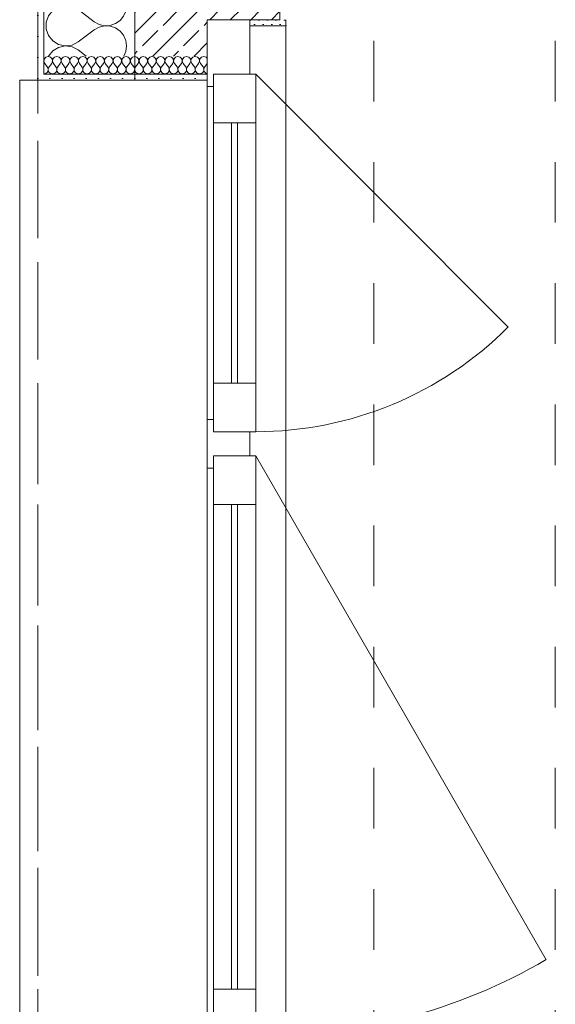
# Model space of a CAD drawing. Header units: metres. Extents: x -3.5 to 65.3, y -10.9 to 16.7.
# Tile 61 of 184: x 43.7 to 44.6, y -2.5 to -0.9. Entities that reach past the tile are written whole.
import ezdxf

# ---------------------------------------------------------------- set-up
doc = ezdxf.new("R2010")
doc.units = ezdxf.units.M
doc.header["$MEASUREMENT"] = 0
for name, pattern in [('Strichlinie doppelt', [0.218722, 0.105833, -0.042333, 0.028222, -0.042333]), ('Strichlinie eng', [0.046, 0.03, -0.016]), ('Untersicht', [0.04, 0.03, -0.01]), ('Wipeout_Contour', [1, 0, -1])]:
    doc.linetypes.add(name, pattern=pattern)
for name, color, linetype in [('301 - Elemente.Linie', 7, 'Continuous'), ('451 - Universal.Achsen Raster', 7, 'Continuous'), ('603 - Struktur.Bodenplatte_ Decke Roh', 7, 'Continuous'), ('604 - Struktur.Wand Aussen', 7, 'Continuous')]:
    doc.layers.add(name, color=color, linetype=linetype)
pattern_1 = [(0, (0, 0), (0, 0.034641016), [0, -0.02]), (0, (0.01, 0.01732), (0, 0.034641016), [0, -0.02])]

# ---------------------------------------------------------------- blocks, each defined once
blk = doc.blocks.new('*X51')
at = {"layer": '604 - Struktur.Wand Aussen', "color": 7, "linetype": 'Continuous', "lineweight": 5}
for p, q in [((43.7519, -0.145), (43.7476, -0.1504)), ((43.8033, -0.145), (43.8233, -0.16)), ((43.8717, -0.1508), (43.8743, -0.145)), ((43.7476, -0.1504), (43.7438, -0.161)), ((43.7438, -0.161), (43.7438, -0.1723)), ((43.8233, -0.16), (43.8314, -0.1644)), ((43.8582, -0.1631), (43.8658, -0.1579)), ((43.8658, -0.1579), (43.8717, -0.1508)), ((43.7438, -0.1723), (43.7476, -0.183)), ((43.7967, -0.1933), (43.8233, -0.1733)), ((43.8314, -0.1689), (43.8233, -0.1733)), ((43.8314, -0.1644), (43.8403, -0.1665)), ((43.8403, -0.1668), (43.8314, -0.1689)), ((43.8403, -0.1665), (43.8495, -0.1661)), ((43.8495, -0.1672), (43.8403, -0.1668)), ((43.8495, -0.1661), (43.8582, -0.1631)), ((43.8582, -0.1702), (43.8495, -0.1672)), ((43.8658, -0.1754), (43.8582, -0.1702)), ((43.8717, -0.1825), (43.8658, -0.1754)), ((43.7476, -0.183), (43.7547, -0.1917)), ((43.7547, -0.1917), (43.7643, -0.1976)), ((43.7866, -0.1985), (43.7967, -0.1933)), ((43.8754, -0.1909), (43.8717, -0.1825)), ((43.8767, -0.2), (43.8754, -0.1909)), ((43.7547, -0.2082), (43.7476, -0.217)), ((43.7643, -0.2024), (43.7547, -0.2082)), ((43.7643, -0.1976), (43.7754, -0.2)), ((43.7754, -0.2), (43.7643, -0.2024)), ((43.7754, -0.2), (43.7866, -0.1985)), ((43.7866, -0.2015), (43.7754, -0.2)), ((43.7967, -0.2067), (43.7866, -0.2015)), ((43.7967, -0.2067), (43.8233, -0.2267)), ((43.8717, -0.2175), (43.8754, -0.2091)), ((43.8754, -0.2091), (43.8767, -0.2)), ((43.7476, -0.217), (43.7438, -0.2277)), ((43.8233, -0.2267), (43.8314, -0.2311)), ((43.8582, -0.2298), (43.8658, -0.2246)), ((43.8658, -0.2246), (43.8717, -0.2175)), ((43.7438, -0.2277), (43.7438, -0.239)), ((43.7438, -0.239), (43.7476, -0.2496)), ((43.7967, -0.26), (43.8233, -0.24)), ((43.8314, -0.2355), (43.8233, -0.24)), ((43.8314, -0.2311), (43.8403, -0.2332)), ((43.8403, -0.2335), (43.8314, -0.2355)), ((43.8403, -0.2332), (43.8495, -0.2327)), ((43.8495, -0.2339), (43.8403, -0.2335)), ((43.8495, -0.2327), (43.8582, -0.2298)), ((43.8582, -0.2368), (43.8495, -0.2339)), ((43.8658, -0.2421), (43.8582, -0.2368)), ((43.8717, -0.2491), (43.8658, -0.2421)), ((43.7476, -0.2496), (43.7547, -0.2584)), ((43.7547, -0.2584), (43.7643, -0.2643)), ((43.7866, -0.2651), (43.7967, -0.26)), ((43.8754, -0.2575), (43.8717, -0.2491)), ((43.8767, -0.2667), (43.8754, -0.2575)), ((43.7547, -0.2749), (43.7476, -0.2837)), ((43.7643, -0.269), (43.7547, -0.2749)), ((43.7643, -0.2643), (43.7754, -0.2666)), ((43.7754, -0.2667), (43.7643, -0.269)), ((43.7754, -0.2666), (43.7866, -0.2651)), ((43.7866, -0.2682), (43.7754, -0.2667)), ((43.7967, -0.2733), (43.7866, -0.2682)), ((43.7967, -0.2733), (43.8233, -0.2933)), ((43.8717, -0.2842), (43.8754, -0.2758)), ((43.8754, -0.2758), (43.8767, -0.2667)), ((43.7476, -0.2837), (43.7438, -0.2943)), ((43.8582, -0.2965), (43.8658, -0.2913)), ((43.8658, -0.2913), (43.8717, -0.2842)), ((43.7438, -0.2943), (43.7438, -0.3056)), ((43.7438, -0.3056), (43.7476, -0.3163)), ((43.7967, -0.3267), (43.8233, -0.3067)), ((43.8233, -0.2933), (43.8314, -0.2978)), ((43.8314, -0.3022), (43.8233, -0.3067)), ((43.8314, -0.2978), (43.8403, -0.2999)), ((43.8403, -0.3001), (43.8314, -0.3022)), ((43.8403, -0.2999), (43.8495, -0.2994)), ((43.8495, -0.3006), (43.8403, -0.3001)), ((43.8495, -0.2994), (43.8582, -0.2965)), ((43.8582, -0.3035), (43.8495, -0.3006)), ((43.8658, -0.3087), (43.8582, -0.3035)), ((43.8717, -0.3158), (43.8658, -0.3087)), ((43.7476, -0.3163), (43.7547, -0.3251)), ((43.8754, -0.3242), (43.8717, -0.3158)), ((43.8767, -0.3333), (43.8754, -0.3242)), ((43.7547, -0.3251), (43.7643, -0.331)), ((43.7643, -0.3357), (43.7547, -0.3416)), ((43.7643, -0.331), (43.7754, -0.3333)), ((43.7754, -0.3333), (43.7643, -0.3357)), ((43.7754, -0.3333), (43.7866, -0.3318)), ((43.7866, -0.3348), (43.7754, -0.3333)), ((43.7866, -0.3318), (43.7967, -0.3267)), ((43.7967, -0.34), (43.7866, -0.3348)), ((43.7967, -0.34), (43.8233, -0.36)), ((43.8754, -0.3424), (43.8767, -0.3333)), ((43.7476, -0.3504), (43.7438, -0.361)), ((43.7547, -0.3416), (43.7476, -0.3504)), ((43.8658, -0.3579), (43.8717, -0.3508)), ((43.8717, -0.3508), (43.8754, -0.3424)), ((43.7438, -0.361), (43.7438, -0.3723)), ((43.7438, -0.3723), (43.7476, -0.383)), ((43.7967, -0.3933), (43.8233, -0.3733)), ((43.8233, -0.36), (43.8314, -0.3644)), ((43.8314, -0.3689), (43.8233, -0.3733)), ((43.8314, -0.3644), (43.8403, -0.3665)), ((43.8403, -0.3668), (43.8314, -0.3689)), ((43.8403, -0.3665), (43.8495, -0.3661)), ((43.8495, -0.3672), (43.8403, -0.3668)), ((43.8495, -0.3661), (43.8582, -0.3631)), ((43.8582, -0.3702), (43.8495, -0.3672)), ((43.8582, -0.3631), (43.8658, -0.3579)), ((43.8658, -0.3754), (43.8582, -0.3702)), ((43.7476, -0.383), (43.7547, -0.3917)), ((43.8717, -0.3825), (43.8658, -0.3754)), ((43.8754, -0.3909), (43.8717, -0.3825)), ((43.7547, -0.3917), (43.7643, -0.3976)), ((43.7643, -0.4024), (43.7547, -0.4082)), ((43.7643, -0.3976), (43.7754, -0.4)), ((43.7754, -0.4), (43.7643, -0.4024)), ((43.7754, -0.4), (43.7866, -0.3985)), ((43.7866, -0.4015), (43.7754, -0.4)), ((43.7866, -0.3985), (43.7967, -0.3933)), ((43.7967, -0.4067), (43.7866, -0.4015)), ((43.8767, -0.4), (43.8754, -0.3909)), ((43.8754, -0.4091), (43.8767, -0.4)), ((43.7476, -0.417), (43.7438, -0.4277)), ((43.7547, -0.4082), (43.7476, -0.417)), ((43.7967, -0.4067), (43.8233, -0.4267)), ((43.8658, -0.4246), (43.8717, -0.4175)), ((43.8717, -0.4175), (43.8754, -0.4091)), ((43.7438, -0.4277), (43.7438, -0.439)), ((43.8233, -0.4267), (43.8314, -0.4311)), ((43.8314, -0.4355), (43.8233, -0.44)), ((43.8314, -0.4311), (43.8403, -0.4332)), ((43.8403, -0.4335), (43.8314, -0.4355)), ((43.8403, -0.4332), (43.8495, -0.4327)), ((43.8495, -0.4339), (43.8403, -0.4335)), ((43.8495, -0.4327), (43.8582, -0.4298)), ((43.8582, -0.4368), (43.8495, -0.4339)), ((43.8582, -0.4298), (43.8658, -0.4246)), ((43.8658, -0.4421), (43.8582, -0.4368)), ((43.7438, -0.439), (43.7476, -0.4496)), ((43.7476, -0.4496), (43.7547, -0.4584)), ((43.7967, -0.46), (43.8233, -0.44)), ((43.8717, -0.4491), (43.8658, -0.4421)), ((43.8754, -0.4575), (43.8717, -0.4491)), ((43.7547, -0.4584), (43.7643, -0.4643)), ((43.7643, -0.469), (43.7547, -0.4749)), ((43.7643, -0.4643), (43.7754, -0.4666)), ((43.7754, -0.4667), (43.7643, -0.469)), ((43.7754, -0.4666), (43.7866, -0.4651)), ((43.7866, -0.4682), (43.7754, -0.4667)), ((43.7866, -0.4651), (43.7967, -0.46)), ((43.7967, -0.4733), (43.7866, -0.4682)), ((43.8767, -0.4667), (43.8754, -0.4575)), ((43.8754, -0.4758), (43.8767, -0.4667)), ((43.7476, -0.4837), (43.7438, -0.4943)), ((43.7547, -0.4749), (43.7476, -0.4837)), ((43.7967, -0.4733), (43.8233, -0.4933)), ((43.8658, -0.4913), (43.8717, -0.4842)), ((43.8717, -0.4842), (43.8754, -0.4758)), ((43.7438, -0.4943), (43.7438, -0.5056)), ((43.8233, -0.4933), (43.8314, -0.4978)), ((43.8314, -0.5022), (43.8233, -0.5067)), ((43.8314, -0.4978), (43.8403, -0.4999)), ((43.8403, -0.5001), (43.8314, -0.5022)), ((43.8403, -0.4999), (43.8495, -0.4994)), ((43.8495, -0.5006), (43.8403, -0.5001)), ((43.8495, -0.4994), (43.8582, -0.4965)), ((43.8582, -0.5035), (43.8495, -0.5006)), ((43.8582, -0.4965), (43.8658, -0.4913)), ((43.8658, -0.5087), (43.8582, -0.5035)), ((43.7438, -0.5056), (43.7476, -0.5163)), ((43.7476, -0.5163), (43.7547, -0.5251)), ((43.7967, -0.5267), (43.8233, -0.5067)), ((43.8717, -0.5158), (43.8658, -0.5087)), ((43.8754, -0.5242), (43.8717, -0.5158)), ((43.7547, -0.5251), (43.7643, -0.531)), ((43.7643, -0.5357), (43.7547, -0.5416)), ((43.7643, -0.531), (43.7754, -0.5333)), ((43.7754, -0.5333), (43.7643, -0.5357)), ((43.7754, -0.5333), (43.7866, -0.5318)), ((43.7866, -0.5348), (43.7754, -0.5333)), ((43.7866, -0.5318), (43.7967, -0.5267)), ((43.7967, -0.54), (43.7866, -0.5348)), ((43.8767, -0.5333), (43.8754, -0.5242)), ((43.8754, -0.5424), (43.8767, -0.5333)), ((43.7476, -0.5504), (43.7438, -0.561)), ((43.7547, -0.5416), (43.7476, -0.5504)), ((43.7967, -0.54), (43.8233, -0.56)), ((43.8658, -0.5579), (43.8717, -0.5508)), ((43.8717, -0.5508), (43.8754, -0.5424)), ((43.7438, -0.561), (43.7438, -0.5723)), ((43.8233, -0.56), (43.8314, -0.5644)), ((43.8314, -0.5644), (43.8403, -0.5665)), ((43.8403, -0.5668), (43.8314, -0.5689)), ((43.8403, -0.5665), (43.8495, -0.5661)), ((43.8495, -0.5672), (43.8403, -0.5668)), ((43.8495, -0.5661), (43.8582, -0.5631)), ((43.8582, -0.5702), (43.8495, -0.5672)), ((43.8582, -0.5631), (43.8658, -0.5579)), ((43.7438, -0.5723), (43.7476, -0.583)), ((43.7476, -0.583), (43.7547, -0.5917)), ((43.7967, -0.5933), (43.8233, -0.5733)), ((43.8314, -0.5689), (43.8233, -0.5733)), ((43.8658, -0.5754), (43.8582, -0.5702)), ((43.8717, -0.5825), (43.8658, -0.5754)), ((43.8754, -0.5909), (43.8717, -0.5825)), ((43.7547, -0.5917), (43.7643, -0.5976)), ((43.7643, -0.5976), (43.7754, -0.6)), ((43.7754, -0.6), (43.7643, -0.6024)), ((43.7754, -0.6), (43.7866, -0.5985)), ((43.7866, -0.6015), (43.7754, -0.6)), ((43.7866, -0.5985), (43.7967, -0.5933)), ((43.8767, -0.6), (43.8754, -0.5909)), ((43.8754, -0.6091), (43.8767, -0.6)), ((43.7476, -0.617), (43.7438, -0.6277)), ((43.7547, -0.6082), (43.7476, -0.617)), ((43.7643, -0.6024), (43.7547, -0.6082)), ((43.7967, -0.6067), (43.7866, -0.6015)), ((43.7967, -0.6067), (43.8233, -0.6267)), ((43.8658, -0.6246), (43.8717, -0.6175)), ((43.8717, -0.6175), (43.8754, -0.6091)), ((43.7438, -0.6277), (43.7438, -0.639)), ((43.8233, -0.6267), (43.8314, -0.6311)), ((43.8314, -0.6311), (43.8403, -0.6332)), ((43.8403, -0.6335), (43.8314, -0.6355)), ((43.8403, -0.6332), (43.8495, -0.6327)), ((43.8495, -0.6339), (43.8403, -0.6335)), ((43.8495, -0.6327), (43.8582, -0.6298)), ((43.8582, -0.6298), (43.8658, -0.6246)), ((43.7438, -0.639), (43.7476, -0.6496)), ((43.7476, -0.6496), (43.7547, -0.6584)), ((43.7967, -0.66), (43.8233, -0.64)), ((43.8314, -0.6355), (43.8233, -0.64)), ((43.8582, -0.6368), (43.8495, -0.6339)), ((43.8658, -0.6421), (43.8582, -0.6368)), ((43.8717, -0.6491), (43.8658, -0.6421)), ((43.8754, -0.6575), (43.8717, -0.6491)), ((43.7547, -0.6584), (43.7643, -0.6643)), ((43.7643, -0.6643), (43.7754, -0.6666)), ((43.7754, -0.6666), (43.7866, -0.6651)), ((43.7866, -0.6651), (43.7967, -0.66)), ((43.8767, -0.6667), (43.8754, -0.6575)), ((43.7547, -0.6749), (43.7476, -0.6837)), ((43.7643, -0.669), (43.7547, -0.6749)), ((43.7754, -0.6667), (43.7643, -0.669)), ((43.7866, -0.6682), (43.7754, -0.6667)), ((43.7967, -0.6733), (43.7866, -0.6682)), ((43.7967, -0.6733), (43.8233, -0.6933)), ((43.8717, -0.6842), (43.8754, -0.6758)), ((43.8754, -0.6758), (43.8767, -0.6667)), ((43.7476, -0.6837), (43.7438, -0.6943)), ((43.7438, -0.6943), (43.7438, -0.7056)), ((43.8233, -0.6933), (43.8314, -0.6978)), ((43.8314, -0.6978), (43.8403, -0.6999)), ((43.8495, -0.6994), (43.8582, -0.6965)), ((43.8582, -0.6965), (43.8658, -0.6913)), ((43.8658, -0.6913), (43.8717, -0.6842)), ((43.7438, -0.7056), (43.7476, -0.7163)), ((43.7967, -0.7267), (43.8233, -0.7067)), ((43.8314, -0.7022), (43.8233, -0.7067)), ((43.8403, -0.7001), (43.8314, -0.7022)), ((43.8403, -0.6999), (43.8495, -0.6994)), ((43.8495, -0.7006), (43.8403, -0.7001)), ((43.8582, -0.7035), (43.8495, -0.7006)), ((43.8658, -0.7087), (43.8582, -0.7035)), ((43.8717, -0.7158), (43.8658, -0.7087)), ((43.7476, -0.7163), (43.7547, -0.7251)), ((43.7547, -0.7251), (43.7643, -0.731)), ((43.7643, -0.731), (43.7754, -0.7333)), ((43.7866, -0.7318), (43.7967, -0.7267)), ((43.8754, -0.7242), (43.8717, -0.7158)), ((43.8767, -0.7333), (43.8754, -0.7242)), ((43.7547, -0.7416), (43.7476, -0.7504)), ((43.7643, -0.7357), (43.7547, -0.7416)), ((43.7754, -0.7333), (43.7643, -0.7357)), ((43.7754, -0.7333), (43.7866, -0.7318)), ((43.7866, -0.7348), (43.7754, -0.7333)), ((43.7967, -0.74), (43.7866, -0.7348)), ((43.7967, -0.74), (43.8233, -0.76)), ((43.8717, -0.7508), (43.8754, -0.7424)), ((43.8754, -0.7424), (43.8767, -0.7333)), ((43.7476, -0.7504), (43.7438, -0.761)), ((43.7438, -0.761), (43.7438, -0.7723)), ((43.8233, -0.76), (43.8314, -0.7644)), ((43.8495, -0.7661), (43.8582, -0.7631)), ((43.8582, -0.7631), (43.8658, -0.7579)), ((43.8658, -0.7579), (43.8717, -0.7508)), ((43.7438, -0.7723), (43.7476, -0.783)), ((43.7967, -0.7933), (43.8233, -0.7733)), ((43.8314, -0.7689), (43.8233, -0.7733)), ((43.8314, -0.7644), (43.8403, -0.7665)), ((43.8403, -0.7668), (43.8314, -0.7689)), ((43.8403, -0.7665), (43.8495, -0.7661)), ((43.8495, -0.7672), (43.8403, -0.7668)), ((43.8582, -0.7702), (43.8495, -0.7672)), ((43.8658, -0.7754), (43.8582, -0.7702)), ((43.8717, -0.7825), (43.8658, -0.7754)), ((43.7476, -0.783), (43.7547, -0.7917)), ((43.7547, -0.7917), (43.7643, -0.7976)), ((43.7866, -0.7985), (43.7967, -0.7933)), ((43.8754, -0.7909), (43.8717, -0.7825)), ((43.8767, -0.8), (43.8754, -0.7909)), ((43.7547, -0.8082), (43.7476, -0.817)), ((43.7643, -0.8024), (43.7547, -0.8082)), ((43.7643, -0.7976), (43.7754, -0.8)), ((43.7754, -0.8), (43.7643, -0.8024)), ((43.7754, -0.8), (43.7866, -0.7985)), ((43.7866, -0.8015), (43.7754, -0.8)), ((43.7967, -0.8067), (43.7866, -0.8015)), ((43.7967, -0.8067), (43.8233, -0.8267)), ((43.8717, -0.8175), (43.8754, -0.8091)), ((43.8754, -0.8091), (43.8767, -0.8)), ((43.7476, -0.817), (43.7438, -0.8277)), ((43.7438, -0.8277), (43.7438, -0.839)), ((43.8233, -0.8267), (43.8314, -0.8311)), ((43.8582, -0.8298), (43.8658, -0.8246)), ((43.8658, -0.8246), (43.8717, -0.8175)), ((43.7438, -0.839), (43.7476, -0.8496)), ((43.7967, -0.86), (43.8233, -0.84)), ((43.8314, -0.8355), (43.8233, -0.84)), ((43.8314, -0.8311), (43.8403, -0.8332)), ((43.8403, -0.8335), (43.8314, -0.8355)), ((43.8403, -0.8332), (43.8495, -0.8327)), ((43.8495, -0.8339), (43.8403, -0.8335)), ((43.8495, -0.8327), (43.8582, -0.8298)), ((43.8582, -0.8368), (43.8495, -0.8339)), ((43.8658, -0.8421), (43.8582, -0.8368)), ((43.8717, -0.8491), (43.8658, -0.8421)), ((43.7476, -0.8496), (43.7547, -0.8584)), ((43.7547, -0.8584), (43.7643, -0.8643)), ((43.7866, -0.8651), (43.7967, -0.86)), ((43.8754, -0.8575), (43.8717, -0.8491)), ((43.8767, -0.8667), (43.8754, -0.8575)), ((43.7547, -0.8749), (43.7476, -0.8837)), ((43.7643, -0.869), (43.7547, -0.8749)), ((43.7643, -0.8643), (43.7754, -0.8666)), ((43.7754, -0.8667), (43.7643, -0.869)), ((43.7754, -0.8666), (43.7866, -0.8651)), ((43.7866, -0.8682), (43.7754, -0.8667)), ((43.7967, -0.8733), (43.7866, -0.8682)), ((43.7967, -0.8733), (43.8233, -0.8933)), ((43.8717, -0.8842), (43.8754, -0.8758)), ((43.8754, -0.8758), (43.8767, -0.8667)), ((43.7476, -0.8837), (43.7438, -0.8943)), ((43.8233, -0.8933), (43.8314, -0.8978)), ((43.8582, -0.8965), (43.8658, -0.8913)), ((43.8658, -0.8913), (43.8717, -0.8842)), ((43.7438, -0.8943), (43.7438, -0.9056)), ((43.7438, -0.9056), (43.7476, -0.9163)), ((43.7967, -0.9267), (43.8233, -0.9067)), ((43.8314, -0.9022), (43.8233, -0.9067)), ((43.8314, -0.8978), (43.8403, -0.8999)), ((43.8403, -0.9001), (43.8314, -0.9022)), ((43.8403, -0.8999), (43.8495, -0.8994)), ((43.8495, -0.9006), (43.8403, -0.9001)), ((43.8495, -0.8994), (43.8582, -0.8965)), ((43.8582, -0.9035), (43.8495, -0.9006)), ((43.8658, -0.9087), (43.8582, -0.9035)), ((43.8717, -0.9158), (43.8658, -0.9087)), ((43.7476, -0.9163), (43.7547, -0.9251)), ((43.7547, -0.9251), (43.7643, -0.931)), ((43.8754, -0.9242), (43.8717, -0.9158)), ((43.8767, -0.9333), (43.8754, -0.9242)), ((43.7547, -0.9416), (43.7479, -0.95)), ((43.7643, -0.9357), (43.7547, -0.9416)), ((43.7643, -0.931), (43.7754, -0.9333)), ((43.7754, -0.9333), (43.7643, -0.9357)), ((43.7754, -0.9333), (43.7866, -0.9318)), ((43.7866, -0.9348), (43.7754, -0.9333)), ((43.7866, -0.9318), (43.7967, -0.9267)), ((43.7967, -0.94), (43.7866, -0.9348)), ((43.7967, -0.94), (43.81, -0.95)), ((43.8721, -0.95), (43.8754, -0.9424)), ((43.8754, -0.9424), (43.8767, -0.9333))]:
    blk.add_line(p, q, dxfattribs=at)
blk = doc.blocks.new('*X54')
at = {"layer": '604 - Struktur.Wand Aussen', "color": 7, "linetype": 'Continuous', "lineweight": 5}
for p, q in [((43.7408, -0.9547), (43.74, -0.9585)), ((43.74, -0.9585), (43.7414, -0.9621)), ((43.7434, -0.9518), (43.7408, -0.9547)), ((43.7471, -0.9507), (43.7434, -0.9518)), ((43.7509, -0.9518), (43.7471, -0.9507)), ((43.7535, -0.9547), (43.7509, -0.9518)), ((43.7529, -0.9621), (43.7543, -0.9585)), ((43.7543, -0.9585), (43.7535, -0.9547)), ((43.755, -0.9547), (43.7543, -0.9585)), ((43.7543, -0.9585), (43.7557, -0.9621)), ((43.7577, -0.9518), (43.755, -0.9547)), ((43.7614, -0.9507), (43.7577, -0.9518)), ((43.7652, -0.9518), (43.7614, -0.9507)), ((43.7678, -0.9547), (43.7652, -0.9518)), ((43.7671, -0.9621), (43.7685, -0.9585)), ((43.7685, -0.9585), (43.7678, -0.9547)), ((43.7693, -0.9547), (43.7686, -0.9585)), ((43.7686, -0.9585), (43.77, -0.9621)), ((43.772, -0.9518), (43.7693, -0.9547)), ((43.7757, -0.9507), (43.772, -0.9518)), ((43.7795, -0.9518), (43.7757, -0.9507)), ((43.7821, -0.9547), (43.7795, -0.9518)), ((43.7814, -0.9621), (43.7828, -0.9585)), ((43.7828, -0.9585), (43.7821, -0.9547)), ((43.7836, -0.9547), (43.7829, -0.9585)), ((43.7829, -0.9585), (43.7843, -0.9621)), ((43.7862, -0.9518), (43.7836, -0.9547)), ((43.79, -0.9507), (43.7862, -0.9518)), ((43.7938, -0.9518), (43.79, -0.9507)), ((43.7964, -0.9547), (43.7938, -0.9518)), ((43.7957, -0.9621), (43.7971, -0.9585)), ((43.7971, -0.9585), (43.7964, -0.9547)), ((43.7979, -0.9547), (43.7972, -0.9585)), ((43.7972, -0.9585), (43.7986, -0.9621)), ((43.8005, -0.9518), (43.7979, -0.9547)), ((43.8043, -0.9507), (43.8005, -0.9518)), ((43.808, -0.9518), (43.8043, -0.9507)), ((43.8107, -0.9547), (43.808, -0.9518)), ((43.81, -0.9621), (43.8114, -0.9585)), ((43.8114, -0.9585), (43.8107, -0.9547)), ((43.8122, -0.9547), (43.8115, -0.9585)), ((43.8115, -0.9585), (43.8129, -0.9621)), ((43.8148, -0.9518), (43.8122, -0.9547)), ((43.8186, -0.9507), (43.8148, -0.9518)), ((43.8223, -0.9518), (43.8186, -0.9507)), ((43.825, -0.9547), (43.8223, -0.9518)), ((43.8243, -0.9621), (43.8257, -0.9585)), ((43.8257, -0.9585), (43.825, -0.9547)), ((43.8265, -0.9547), (43.8257, -0.9585)), ((43.8257, -0.9585), (43.8271, -0.9621)), ((43.8291, -0.9518), (43.8265, -0.9547)), ((43.8329, -0.9507), (43.8291, -0.9518)), ((43.8366, -0.9518), (43.8329, -0.9507)), ((43.8392, -0.9547), (43.8366, -0.9518)), ((43.8386, -0.9621), (43.84, -0.9585)), ((43.84, -0.9585), (43.8392, -0.9547)), ((43.8408, -0.9547), (43.84, -0.9585)), ((43.84, -0.9585), (43.8414, -0.9621)), ((43.8434, -0.9518), (43.8408, -0.9547)), ((43.8471, -0.9507), (43.8434, -0.9518)), ((43.8509, -0.9518), (43.8471, -0.9507)), ((43.8535, -0.9547), (43.8509, -0.9518)), ((43.8529, -0.9621), (43.8543, -0.9585)), ((43.8543, -0.9585), (43.8535, -0.9547)), ((43.855, -0.9547), (43.8543, -0.9585)), ((43.8543, -0.9585), (43.8557, -0.9621)), ((43.8577, -0.9518), (43.855, -0.9547)), ((43.8614, -0.9507), (43.8577, -0.9518)), ((43.8652, -0.9518), (43.8614, -0.9507)), ((43.8678, -0.9547), (43.8652, -0.9518)), ((43.8671, -0.9621), (43.8685, -0.9585)), ((43.8685, -0.9585), (43.8678, -0.9547)), ((43.8693, -0.9547), (43.8686, -0.9585)), ((43.8686, -0.9585), (43.87, -0.9621)), ((43.872, -0.9518), (43.8693, -0.9547)), ((43.8757, -0.9507), (43.872, -0.9518)), ((43.8795, -0.9518), (43.8757, -0.9507)), ((43.8821, -0.9547), (43.8795, -0.9518)), ((43.8814, -0.9621), (43.8828, -0.9585)), ((43.8828, -0.9585), (43.8821, -0.9547)), ((43.8836, -0.9547), (43.8829, -0.9585)), ((43.8829, -0.9585), (43.8843, -0.9621)), ((43.8862, -0.9518), (43.8836, -0.9547)), ((43.89, -0.9507), (43.8862, -0.9518)), ((43.8938, -0.9518), (43.89, -0.9507)), ((43.8964, -0.9547), (43.8938, -0.9518)), ((43.8957, -0.9621), (43.8971, -0.9585)), ((43.8971, -0.9585), (43.8964, -0.9547)), ((43.8979, -0.9547), (43.8972, -0.9585)), ((43.8972, -0.9585), (43.8986, -0.9621)), ((43.9005, -0.9518), (43.8979, -0.9547)), ((43.9043, -0.9507), (43.9005, -0.9518)), ((43.908, -0.9518), (43.9043, -0.9507)), ((43.9107, -0.9547), (43.908, -0.9518)), ((43.91, -0.9621), (43.9114, -0.9585)), ((43.9114, -0.9585), (43.9107, -0.9547)), ((43.9122, -0.9547), (43.9115, -0.9585)), ((43.9115, -0.9585), (43.9129, -0.9621)), ((43.9148, -0.9518), (43.9122, -0.9547)), ((43.9186, -0.9507), (43.9148, -0.9518)), ((43.9223, -0.9518), (43.9186, -0.9507)), ((43.925, -0.9547), (43.9223, -0.9518)), ((43.9243, -0.9621), (43.9257, -0.9585)), ((43.9257, -0.9585), (43.925, -0.9547)), ((43.9265, -0.9547), (43.9257, -0.9585)), ((43.9257, -0.9585), (43.9271, -0.9621)), ((43.9291, -0.9518), (43.9265, -0.9547)), ((43.9329, -0.9507), (43.9291, -0.9518)), ((43.9366, -0.9518), (43.9329, -0.9507)), ((43.9392, -0.9547), (43.9366, -0.9518)), ((43.9386, -0.9621), (43.94, -0.9585)), ((43.94, -0.9585), (43.9392, -0.9547)), ((43.9408, -0.9547), (43.94, -0.9585)), ((43.94, -0.9585), (43.9414, -0.9621)), ((43.9434, -0.9518), (43.9408, -0.9547)), ((43.9471, -0.9507), (43.9434, -0.9518)), ((43.9509, -0.9518), (43.9471, -0.9507)), ((43.9535, -0.9547), (43.9509, -0.9518)), ((43.9529, -0.9621), (43.9543, -0.9585)), ((43.9543, -0.9585), (43.9535, -0.9547)), ((43.955, -0.9547), (43.9543, -0.9585)), ((43.9543, -0.9585), (43.9557, -0.9621)), ((43.9577, -0.9518), (43.955, -0.9547)), ((43.9614, -0.9507), (43.9577, -0.9518)), ((43.9652, -0.9518), (43.9614, -0.9507)), ((43.9678, -0.9547), (43.9652, -0.9518)), ((43.9671, -0.9621), (43.9685, -0.9585)), ((43.9685, -0.9585), (43.9678, -0.9547)), ((43.9693, -0.9547), (43.9686, -0.9585)), ((43.9686, -0.9585), (43.97, -0.9621)), ((43.972, -0.9518), (43.9693, -0.9547)), ((43.9757, -0.9507), (43.972, -0.9518)), ((43.9795, -0.9518), (43.9757, -0.9507)), ((43.9821, -0.9547), (43.9795, -0.9518)), ((43.9814, -0.9621), (43.9828, -0.9585)), ((43.9828, -0.9585), (43.9821, -0.9547)), ((43.9836, -0.9547), (43.9829, -0.9585)), ((43.9829, -0.9585), (43.9843, -0.9621)), ((43.9862, -0.9518), (43.9836, -0.9547)), ((43.99, -0.9507), (43.9862, -0.9518)), ((43.9938, -0.9518), (43.99, -0.9507)), ((43.9964, -0.9547), (43.9938, -0.9518)), ((43.9957, -0.9621), (43.9971, -0.9585)), ((43.9971, -0.9585), (43.9964, -0.9547)), ((43.9979, -0.9547), (43.9972, -0.9585)), ((43.9972, -0.9585), (43.9986, -0.9621)), ((44.0005, -0.9518), (43.9979, -0.9547)), ((44.0043, -0.9507), (44.0005, -0.9518)), ((44.008, -0.9518), (44.0043, -0.9507)), ((44.01, -0.9539), (44.008, -0.9518)), ((43.7414, -0.9621), (43.7457, -0.9679)), ((43.7467, -0.9696), (43.7457, -0.9679)), ((43.7464, -0.9753), (43.747, -0.9735)), ((43.7471, -0.9715), (43.7467, -0.9696)), ((43.747, -0.9735), (43.7471, -0.9715)), ((43.7476, -0.9696), (43.7472, -0.9715)), ((43.7472, -0.9715), (43.7473, -0.9735)), ((43.7473, -0.9735), (43.7479, -0.9753)), ((43.7486, -0.9679), (43.7476, -0.9696)), ((43.7529, -0.9621), (43.7486, -0.9679)), ((43.7557, -0.9621), (43.76, -0.9679)), ((43.761, -0.9696), (43.76, -0.9679)), ((43.7607, -0.9753), (43.7613, -0.9735)), ((43.7614, -0.9715), (43.761, -0.9696)), ((43.7613, -0.9735), (43.7614, -0.9715)), ((43.7619, -0.9696), (43.7615, -0.9715)), ((43.7615, -0.9715), (43.7616, -0.9735)), ((43.7616, -0.9735), (43.7622, -0.9753)), ((43.7629, -0.9679), (43.7619, -0.9696)), ((43.7671, -0.9621), (43.7629, -0.9679)), ((43.77, -0.9621), (43.7743, -0.9679)), ((43.7752, -0.9696), (43.7743, -0.9679)), ((43.775, -0.9753), (43.7756, -0.9735)), ((43.7757, -0.9715), (43.7752, -0.9696)), ((43.7756, -0.9735), (43.7757, -0.9715)), ((43.7762, -0.9696), (43.7757, -0.9715)), ((43.7757, -0.9715), (43.7758, -0.9735)), ((43.7758, -0.9735), (43.7765, -0.9753)), ((43.7771, -0.9679), (43.7762, -0.9696)), ((43.7814, -0.9621), (43.7771, -0.9679)), ((43.7843, -0.9621), (43.7886, -0.9679)), ((43.7895, -0.9696), (43.7886, -0.9679)), ((43.7892, -0.9753), (43.7899, -0.9735)), ((43.79, -0.9715), (43.7895, -0.9696)), ((43.7899, -0.9735), (43.79, -0.9715)), ((43.7905, -0.9696), (43.79, -0.9715)), ((43.79, -0.9715), (43.7901, -0.9735)), ((43.7901, -0.9735), (43.7908, -0.9753)), ((43.7914, -0.9679), (43.7905, -0.9696)), ((43.7957, -0.9621), (43.7914, -0.9679)), ((43.7986, -0.9621), (43.8029, -0.9679)), ((43.8038, -0.9696), (43.8029, -0.9679)), ((43.8035, -0.9753), (43.8042, -0.9735)), ((43.8043, -0.9715), (43.8038, -0.9696)), ((43.8042, -0.9735), (43.8043, -0.9715)), ((43.8048, -0.9696), (43.8043, -0.9715)), ((43.8043, -0.9715), (43.8044, -0.9735)), ((43.8044, -0.9735), (43.805, -0.9753)), ((43.8057, -0.9679), (43.8048, -0.9696)), ((43.81, -0.9621), (43.8057, -0.9679)), ((43.8129, -0.9621), (43.8171, -0.9679)), ((43.8181, -0.9696), (43.8171, -0.9679)), ((43.8178, -0.9753), (43.8184, -0.9735)), ((43.8185, -0.9715), (43.8181, -0.9696)), ((43.8184, -0.9735), (43.8185, -0.9715)), ((43.819, -0.9696), (43.8186, -0.9715)), ((43.8186, -0.9715), (43.8187, -0.9735)), ((43.8187, -0.9735), (43.8193, -0.9753)), ((43.82, -0.9679), (43.819, -0.9696)), ((43.8243, -0.9621), (43.82, -0.9679)), ((43.8271, -0.9621), (43.8314, -0.9679)), ((43.8324, -0.9696), (43.8314, -0.9679)), ((43.8321, -0.9753), (43.8327, -0.9735)), ((43.8328, -0.9715), (43.8324, -0.9696)), ((43.8327, -0.9735), (43.8328, -0.9715)), ((43.8333, -0.9696), (43.8329, -0.9715)), ((43.8329, -0.9715), (43.833, -0.9735)), ((43.833, -0.9735), (43.8336, -0.9753)), ((43.8343, -0.9679), (43.8333, -0.9696)), ((43.8386, -0.9621), (43.8343, -0.9679)), ((43.8414, -0.9621), (43.8457, -0.9679)), ((43.8467, -0.9696), (43.8457, -0.9679)), ((43.8464, -0.9753), (43.847, -0.9735)), ((43.8471, -0.9715), (43.8467, -0.9696)), ((43.847, -0.9735), (43.8471, -0.9715)), ((43.8476, -0.9696), (43.8472, -0.9715)), ((43.8472, -0.9715), (43.8473, -0.9735)), ((43.8473, -0.9735), (43.8479, -0.9753)), ((43.8486, -0.9679), (43.8476, -0.9696)), ((43.8529, -0.9621), (43.8486, -0.9679)), ((43.8557, -0.9621), (43.86, -0.9679)), ((43.861, -0.9696), (43.86, -0.9679)), ((43.8607, -0.9753), (43.8613, -0.9735)), ((43.8614, -0.9715), (43.861, -0.9696)), ((43.8613, -0.9735), (43.8614, -0.9715)), ((43.8619, -0.9696), (43.8615, -0.9715)), ((43.8615, -0.9715), (43.8616, -0.9735)), ((43.8616, -0.9735), (43.8622, -0.9753)), ((43.8629, -0.9679), (43.8619, -0.9696)), ((43.8671, -0.9621), (43.8629, -0.9679)), ((43.87, -0.9621), (43.8743, -0.9679)), ((43.8752, -0.9696), (43.8743, -0.9679)), ((43.875, -0.9753), (43.8756, -0.9735)), ((43.8757, -0.9715), (43.8752, -0.9696)), ((43.8756, -0.9735), (43.8757, -0.9715)), ((43.8762, -0.9696), (43.8757, -0.9715)), ((43.8757, -0.9715), (43.8758, -0.9735)), ((43.8758, -0.9735), (43.8765, -0.9753)), ((43.8771, -0.9679), (43.8762, -0.9696)), ((43.8814, -0.9621), (43.8771, -0.9679)), ((43.8843, -0.9621), (43.8886, -0.9679)), ((43.8895, -0.9696), (43.8886, -0.9679)), ((43.8892, -0.9753), (43.8899, -0.9735)), ((43.89, -0.9715), (43.8895, -0.9696)), ((43.8899, -0.9735), (43.89, -0.9715)), ((43.8905, -0.9696), (43.89, -0.9715)), ((43.89, -0.9715), (43.8901, -0.9735)), ((43.8901, -0.9735), (43.8908, -0.9753)), ((43.8914, -0.9679), (43.8905, -0.9696)), ((43.8957, -0.9621), (43.8914, -0.9679)), ((43.8986, -0.9621), (43.9029, -0.9679)), ((43.9038, -0.9696), (43.9029, -0.9679)), ((43.9035, -0.9753), (43.9042, -0.9735)), ((43.9043, -0.9715), (43.9038, -0.9696)), ((43.9042, -0.9735), (43.9043, -0.9715)), ((43.9048, -0.9696), (43.9043, -0.9715)), ((43.9043, -0.9715), (43.9044, -0.9735)), ((43.9044, -0.9735), (43.905, -0.9753)), ((43.9057, -0.9679), (43.9048, -0.9696)), ((43.91, -0.9621), (43.9057, -0.9679)), ((43.9129, -0.9621), (43.9171, -0.9679)), ((43.9181, -0.9696), (43.9171, -0.9679)), ((43.9178, -0.9753), (43.9184, -0.9735)), ((43.9185, -0.9715), (43.9181, -0.9696)), ((43.9184, -0.9735), (43.9185, -0.9715)), ((43.919, -0.9696), (43.9186, -0.9715)), ((43.9186, -0.9715), (43.9187, -0.9735)), ((43.9187, -0.9735), (43.9193, -0.9753)), ((43.92, -0.9679), (43.919, -0.9696)), ((43.9243, -0.9621), (43.92, -0.9679)), ((43.9271, -0.9621), (43.9314, -0.9679)), ((43.9324, -0.9696), (43.9314, -0.9679)), ((43.9321, -0.9753), (43.9327, -0.9735)), ((43.9328, -0.9715), (43.9324, -0.9696)), ((43.9327, -0.9735), (43.9328, -0.9715)), ((43.9333, -0.9696), (43.9329, -0.9715)), ((43.9329, -0.9715), (43.933, -0.9735)), ((43.933, -0.9735), (43.9336, -0.9753)), ((43.9343, -0.9679), (43.9333, -0.9696)), ((43.9386, -0.9621), (43.9343, -0.9679)), ((43.9414, -0.9621), (43.9457, -0.9679)), ((43.9467, -0.9696), (43.9457, -0.9679)), ((43.9464, -0.9753), (43.947, -0.9735)), ((43.9471, -0.9715), (43.9467, -0.9696)), ((43.947, -0.9735), (43.9471, -0.9715)), ((43.9476, -0.9696), (43.9472, -0.9715)), ((43.9472, -0.9715), (43.9473, -0.9735)), ((43.9473, -0.9735), (43.9479, -0.9753)), ((43.9486, -0.9679), (43.9476, -0.9696)), ((43.9529, -0.9621), (43.9486, -0.9679)), ((43.9557, -0.9621), (43.96, -0.9679)), ((43.961, -0.9696), (43.96, -0.9679)), ((43.9607, -0.9753), (43.9613, -0.9735)), ((43.9614, -0.9715), (43.961, -0.9696)), ((43.9613, -0.9735), (43.9614, -0.9715)), ((43.9619, -0.9696), (43.9615, -0.9715)), ((43.9615, -0.9715), (43.9616, -0.9735)), ((43.9616, -0.9735), (43.9622, -0.9753)), ((43.9629, -0.9679), (43.9619, -0.9696)), ((43.9671, -0.9621), (43.9629, -0.9679)), ((43.97, -0.9621), (43.9743, -0.9679)), ((43.9752, -0.9696), (43.9743, -0.9679)), ((43.975, -0.9753), (43.9756, -0.9735)), ((43.9757, -0.9715), (43.9752, -0.9696)), ((43.9756, -0.9735), (43.9757, -0.9715)), ((43.9762, -0.9696), (43.9757, -0.9715)), ((43.9757, -0.9715), (43.9758, -0.9735)), ((43.9758, -0.9735), (43.9765, -0.9753)), ((43.9771, -0.9679), (43.9762, -0.9696)), ((43.9814, -0.9621), (43.9771, -0.9679)), ((43.9843, -0.9621), (43.9886, -0.9679)), ((43.9895, -0.9696), (43.9886, -0.9679)), ((43.9892, -0.9753), (43.9899, -0.9735)), ((43.99, -0.9715), (43.9895, -0.9696)), ((43.9899, -0.9735), (43.99, -0.9715)), ((43.9905, -0.9696), (43.99, -0.9715)), ((43.99, -0.9715), (43.9901, -0.9735)), ((43.9901, -0.9735), (43.9908, -0.9753)), ((43.9914, -0.9679), (43.9905, -0.9696)), ((43.9957, -0.9621), (43.9914, -0.9679)), ((43.9986, -0.9621), (44.0029, -0.9679)), ((44.0038, -0.9696), (44.0029, -0.9679)), ((44.0035, -0.9753), (44.0042, -0.9735)), ((44.0043, -0.9715), (44.0038, -0.9696)), ((44.0042, -0.9735), (44.0043, -0.9715)), ((44.0048, -0.9696), (44.0043, -0.9715)), ((44.0043, -0.9715), (44.0044, -0.9735)), ((44.0044, -0.9735), (44.005, -0.9753)), ((44.0057, -0.9679), (44.0048, -0.9696)), ((44.01, -0.9621), (44.0057, -0.9679)), ((43.74, -0.9793), (43.742, -0.979)), ((43.742, -0.979), (43.7438, -0.9782)), ((43.7438, -0.9782), (43.7453, -0.977)), ((43.7453, -0.977), (43.7464, -0.9753)), ((43.7479, -0.9753), (43.749, -0.977)), ((43.749, -0.977), (43.7505, -0.9782)), ((43.7505, -0.9782), (43.7523, -0.979)), ((43.7523, -0.979), (43.7543, -0.9793)), ((43.7543, -0.9793), (43.7562, -0.979)), ((43.7562, -0.979), (43.758, -0.9782)), ((43.758, -0.9782), (43.7596, -0.977)), ((43.7596, -0.977), (43.7607, -0.9753)), ((43.7622, -0.9753), (43.7633, -0.977)), ((43.7633, -0.977), (43.7648, -0.9782)), ((43.7648, -0.9782), (43.7666, -0.979)), ((43.7666, -0.979), (43.7686, -0.9793)), ((43.7686, -0.9793), (43.7705, -0.979)), ((43.7705, -0.979), (43.7723, -0.9782)), ((43.7723, -0.9782), (43.7738, -0.977)), ((43.7738, -0.977), (43.775, -0.9753)), ((43.7765, -0.9753), (43.7776, -0.977)), ((43.7776, -0.977), (43.7791, -0.9782)), ((43.7791, -0.9782), (43.7809, -0.979)), ((43.7809, -0.979), (43.7829, -0.9793)), ((43.7829, -0.9793), (43.7848, -0.979)), ((43.7848, -0.979), (43.7866, -0.9782)), ((43.7866, -0.9782), (43.7881, -0.977)), ((43.7881, -0.977), (43.7892, -0.9753)), ((43.7908, -0.9753), (43.7919, -0.977)), ((43.7919, -0.977), (43.7934, -0.9782)), ((43.7934, -0.9782), (43.7952, -0.979)), ((43.7952, -0.979), (43.7971, -0.9793)), ((43.7971, -0.9793), (43.7991, -0.979)), ((43.7991, -0.979), (43.8009, -0.9782)), ((43.8009, -0.9782), (43.8024, -0.977)), ((43.8024, -0.977), (43.8035, -0.9753)), ((43.805, -0.9753), (43.8062, -0.977)), ((43.8062, -0.977), (43.8077, -0.9782)), ((43.8077, -0.9782), (43.8095, -0.979)), ((43.8095, -0.979), (43.8114, -0.9793)), ((43.8114, -0.9793), (43.8134, -0.979)), ((43.8134, -0.979), (43.8152, -0.9782)), ((43.8152, -0.9782), (43.8167, -0.977)), ((43.8167, -0.977), (43.8178, -0.9753)), ((43.8193, -0.9753), (43.8204, -0.977)), ((43.8204, -0.977), (43.822, -0.9782)), ((43.822, -0.9782), (43.8238, -0.979)), ((43.8238, -0.979), (43.8257, -0.9793)), ((43.8257, -0.9793), (43.8277, -0.979)), ((43.8277, -0.979), (43.8295, -0.9782)), ((43.8295, -0.9782), (43.831, -0.977)), ((43.831, -0.977), (43.8321, -0.9753)), ((43.8336, -0.9753), (43.8347, -0.977)), ((43.8347, -0.977), (43.8362, -0.9782)), ((43.8362, -0.9782), (43.838, -0.979)), ((43.838, -0.979), (43.84, -0.9793)), ((43.84, -0.9793), (43.842, -0.979)), ((43.842, -0.979), (43.8438, -0.9782)), ((43.8438, -0.9782), (43.8453, -0.977)), ((43.8453, -0.977), (43.8464, -0.9753)), ((43.8479, -0.9753), (43.849, -0.977)), ((43.849, -0.977), (43.8505, -0.9782)), ((43.8505, -0.9782), (43.8523, -0.979)), ((43.8523, -0.979), (43.8543, -0.9793)), ((43.8543, -0.9793), (43.8562, -0.979)), ((43.8562, -0.979), (43.858, -0.9782)), ((43.858, -0.9782), (43.8596, -0.977)), ((43.8596, -0.977), (43.8607, -0.9753)), ((43.8622, -0.9753), (43.8633, -0.977)), ((43.8633, -0.977), (43.8648, -0.9782)), ((43.8648, -0.9782), (43.8666, -0.979)), ((43.8666, -0.979), (43.8686, -0.9793)), ((43.8686, -0.9793), (43.8705, -0.979)), ((43.8705, -0.979), (43.8723, -0.9782)), ((43.8723, -0.9782), (43.8738, -0.977)), ((43.8738, -0.977), (43.875, -0.9753)), ((43.8765, -0.9753), (43.8776, -0.977)), ((43.8776, -0.977), (43.8791, -0.9782)), ((43.8791, -0.9782), (43.8809, -0.979)), ((43.8809, -0.979), (43.8829, -0.9793)), ((43.8829, -0.9793), (43.8848, -0.979)), ((43.8848, -0.979), (43.8866, -0.9782)), ((43.8866, -0.9782), (43.8881, -0.977)), ((43.8881, -0.977), (43.8892, -0.9753)), ((43.8908, -0.9753), (43.8919, -0.977)), ((43.8919, -0.977), (43.8934, -0.9782)), ((43.8934, -0.9782), (43.8952, -0.979)), ((43.8952, -0.979), (43.8971, -0.9793)), ((43.8971, -0.9793), (43.8991, -0.979)), ((43.8991, -0.979), (43.9009, -0.9782)), ((43.9009, -0.9782), (43.9024, -0.977)), ((43.9024, -0.977), (43.9035, -0.9753)), ((43.905, -0.9753), (43.9062, -0.977)), ((43.9062, -0.977), (43.9077, -0.9782)), ((43.9077, -0.9782), (43.9095, -0.979)), ((43.9095, -0.979), (43.9114, -0.9793)), ((43.9114, -0.9793), (43.9134, -0.979)), ((43.9134, -0.979), (43.9152, -0.9782)), ((43.9152, -0.9782), (43.9167, -0.977)), ((43.9167, -0.977), (43.9178, -0.9753)), ((43.9193, -0.9753), (43.9204, -0.977)), ((43.9204, -0.977), (43.922, -0.9782)), ((43.922, -0.9782), (43.9238, -0.979)), ((43.9238, -0.979), (43.9257, -0.9793)), ((43.9257, -0.9793), (43.9277, -0.979)), ((43.9277, -0.979), (43.9295, -0.9782)), ((43.9295, -0.9782), (43.931, -0.977)), ((43.931, -0.977), (43.9321, -0.9753)), ((43.9336, -0.9753), (43.9347, -0.977)), ((43.9347, -0.977), (43.9362, -0.9782)), ((43.9362, -0.9782), (43.938, -0.979)), ((43.938, -0.979), (43.94, -0.9793)), ((43.94, -0.9793), (43.942, -0.979)), ((43.942, -0.979), (43.9438, -0.9782)), ((43.9438, -0.9782), (43.9453, -0.977)), ((43.9453, -0.977), (43.9464, -0.9753)), ((43.9479, -0.9753), (43.949, -0.977)), ((43.949, -0.977), (43.9505, -0.9782)), ((43.9505, -0.9782), (43.9523, -0.979)), ((43.9523, -0.979), (43.9543, -0.9793)), ((43.9543, -0.9793), (43.9562, -0.979)), ((43.9562, -0.979), (43.958, -0.9782)), ((43.958, -0.9782), (43.9596, -0.977)), ((43.9596, -0.977), (43.9607, -0.9753)), ((43.9622, -0.9753), (43.9633, -0.977)), ((43.9633, -0.977), (43.9648, -0.9782)), ((43.9648, -0.9782), (43.9666, -0.979)), ((43.9666, -0.979), (43.9686, -0.9793)), ((43.9686, -0.9793), (43.9705, -0.979)), ((43.9705, -0.979), (43.9723, -0.9782)), ((43.9723, -0.9782), (43.9738, -0.977)), ((43.9738, -0.977), (43.975, -0.9753)), ((43.9765, -0.9753), (43.9776, -0.977)), ((43.9776, -0.977), (43.9791, -0.9782)), ((43.9791, -0.9782), (43.9809, -0.979)), ((43.9809, -0.979), (43.9829, -0.9793)), ((43.9829, -0.9793), (43.9848, -0.979)), ((43.9848, -0.979), (43.9866, -0.9782)), ((43.9866, -0.9782), (43.9881, -0.977)), ((43.9881, -0.977), (43.9892, -0.9753)), ((43.9908, -0.9753), (43.9919, -0.977)), ((43.9919, -0.977), (43.9934, -0.9782)), ((43.9934, -0.9782), (43.9952, -0.979)), ((43.9952, -0.979), (43.9971, -0.9793)), ((43.9971, -0.9793), (43.9991, -0.979)), ((43.9991, -0.979), (44.0009, -0.9782)), ((44.0009, -0.9782), (44.0024, -0.977)), ((44.0024, -0.977), (44.0035, -0.9753)), ((44.005, -0.9753), (44.0062, -0.977)), ((44.0062, -0.977), (44.0077, -0.9782)), ((44.0077, -0.9782), (44.0095, -0.979)), ((44.0095, -0.979), (44.01, -0.9791))]:
    blk.add_line(p, q, dxfattribs=at)

msp = doc.modelspace()

# ---------------------------------------------------------------- hatches: boundary and pattern name
at = {"layer": '604 - Struktur.Wand Aussen', "linetype": 'Continuous', "lineweight": 0, "true_color": 0x000000}
h = msp.add_hatch(dxfattribs=at)
h.set_pattern_fill('Beton__Stahlbeton_0001', color=18, style=0, pattern_type=2)
h.set_pattern_definition([(45, (0, 0), (-0.033941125, 0.033941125), []), (45, (-0.01697, 0.01697), (-0.033941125, 0.033941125), [0.036, -0.012])])
h.paths.add_polyline_path([(44.13, 0.005), (43.89, 0.005), (43.89, -0.95), (44.01, -0.95), (44.01, -0.89), (44.08, -0.89), (44.13, -0.89)])
h = msp.add_hatch(dxfattribs=at)
h.set_pattern_fill('Verputz_0001', color=18, style=0, pattern_type=2)
h.set_pattern_definition(pattern_1)
h.paths.add_polyline_path([(43.73, -0.155), (43.73, -0.98), (43.74, -0.98), (43.74, -0.155)])
h = msp.add_hatch(dxfattribs=at)
h.set_pattern_fill('Gips_0001', color=18, style=0, pattern_type=2)
h.set_pattern_definition([(45, (0, 0), (-0.0070710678, 0.0070710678), [0, -0.01])])
h.paths.add_polyline_path([(44.14, -0.89), (44.08, -0.89), (44.08, -0.9), (44.14, -0.9)])
h = msp.add_hatch(dxfattribs=at)
h.set_pattern_fill('Verputz_0001', color=18, style=0, pattern_type=2)
h.set_pattern_definition(pattern_1)
h.paths.add_polyline_path([(43.73, -0.98), (43.73, -0.99), (44.01, -0.99), (44.01, -0.98)])

# ---------------------------------------------------------------- linework, layer by layer
at = {"layer": '301 - Elemente.Linie', "color": 7, "linetype": 'Untersicht', "lineweight": 13}
for p, q in [((44.285, -0.525), (44.285, -3.31)), ((44.585, -0.525), (44.585, -3.31))]:
    msp.add_line(p, q, dxfattribs=at)
at = {"layer": '603 - Struktur.Bodenplatte_ Decke Roh', "color": 7, "linetype": 'Continuous', "lineweight": 18, "flags": 128}
msp.add_lwpolyline([(43.89, 0.005), (43.89, -3.31)], dxfattribs=at)
at = {"layer": '604 - Struktur.Wand Aussen', "color": 7, "linetype": 'Continuous', "lineweight": 13}
for p, q in [((43.89, -0.005), (43.89, -0.95)), ((44.13, -0.89), (44.13, -0.525)), ((44.01, -0.95), (44.01, -0.89)), ((44.01, -0.89), (44.08, -0.89)), ((44.01, -0.89), (44.08, -0.89)), ((44.01, -0.89), (44.08, -0.89)), ((44.01, -0.95), (44.01, -0.89)), ((44.01, -0.95), (44.01, -0.89)), ((44.13, -0.89), (44.08, -0.89))]:
    msp.add_line(p, q, dxfattribs=at)
at = {"layer": '604 - Struktur.Wand Aussen', "color": 7, "linetype": 'Continuous', "lineweight": 5}
for p, q in [((43.74, -0.155), (43.74, -0.95)), ((44.08, -0.89), (44.08, -0.9)), ((44.08, -0.89), (44.08, -0.9)), ((44.08, -0.89), (44.08, -0.9)), ((44.14, -0.89), (44.14, -0.9)), ((44.08, -0.9), (44.13, -0.9)), ((44.08, -0.9), (44.13, -0.9)), ((44.13, -0.9), (44.14, -0.9)), ((44.13, -0.9), (44.14, -0.9)), ((43.74, -0.95), (43.74, -0.98)), ((44.01, -0.95), (44.01, -0.98)), ((44.01, -0.95), (44.01, -0.98)), ((44.01, -0.95), (44.01, -0.98)), ((43.73, -0.98), (43.73, -0.99)), ((43.73, -0.99), (43.74, -0.99)), ((44.01, -0.98), (43.74, -0.98)), ((43.74, -0.98), (44.01, -0.98)), ((43.74, -0.99), (43.88, -0.99)), ((43.88, -0.99), (43.89, -0.99)), ((43.89, -0.99), (44.01, -0.99)), ((44.01, -0.98), (44.01, -0.99))]:
    msp.add_line(p, q, dxfattribs=at)
at = {"layer": '604 - Struktur.Wand Aussen', "color": 7, "linetype": 'Continuous', "lineweight": 9}
for p, q in [((44.08, -0.98), (44.08, -0.89)), ((44.14, -3.28), (44.14, -0.9)), ((44.02, -1), (44.02, -0.98)), ((44.02, -0.98), (44.08, -0.98)), ((44.09, -0.98), (44.02, -0.98)), ((44.02, -0.98), (44.02, -1.06)), ((44.09, -1.06), (44.09, -0.98)), ((44.09, -0.98), (44.5072, -1.3972)), ((44.02, -1.06), (44.02, -1.49)), ((44.02, -1.06), (44.09, -1.06)), ((44.05, -1.06), (44.05, -1.49)), ((44.06, -1.49), (44.06, -1.06)), ((44.09, -1.49), (44.09, -1.06)), ((44.09, -1.49), (44.02, -1.49)), ((44.02, -1.49), (44.02, -1.57)), ((44.09, -1.57), (44.09, -1.49)), ((44.02, -1.57), (44.02, -1.55)), ((44.08, -1.57), (44.02, -1.57)), ((44.02, -1.57), (44.09, -1.57)), ((44.08, -1.59), (44.08, -1.57)), ((44.08, -1.61), (44.08, -1.59)), ((44.02, -1.63), (44.02, -1.61)), ((44.02, -1.61), (44.08, -1.61)), ((44.09, -1.61), (44.02, -1.61)), ((44.02, -1.61), (44.02, -1.69)), ((44.09, -1.69), (44.09, -1.61)), ((44.09, -1.61), (44.57, -2.4414)), ((44.02, -1.69), (44.02, -2.49)), ((44.02, -1.69), (44.09, -1.69)), ((44.05, -1.69), (44.05, -2.49)), ((44.06, -2.49), (44.06, -1.69)), ((44.09, -2.49), (44.09, -1.69)), ((44.09, -2.49), (44.02, -2.49)), ((44.02, -2.49), (44.02, -2.57)), ((44.09, -2.57), (44.09, -2.49))]:
    msp.add_line(p, q, dxfattribs=at)
at = {"layer": '604 - Struktur.Wand Aussen', "color": 7, "linetype": 'Strichlinie eng', "lineweight": 9}
msp.add_line((44.14, -3.28), (44.14, -0.9), dxfattribs=at)
at = {"layer": '604 - Struktur.Wand Aussen', "color": 7, "linetype": 'Continuous', "lineweight": 5, "flags": 128}
msp.add_lwpolyline([(43.73, -0.155), (43.73, -0.98)], dxfattribs=at)
at = {"layer": '604 - Struktur.Wand Aussen', "color": 7, "linetype": 'Continuous', "lineweight": 9}
for centre, radius, end in [((44.09, -0.98), 0.59, 315), ((44.09, -1.61), 0.96, 300)]:
    msp.add_arc(centre, radius, 270, end, dxfattribs=at)
msp.add_point((44.14, -0.9), dxfattribs=at)

# ---------------------------------------------------------------- block references
at = {"layer": '604 - Struktur.Wand Aussen', "color": 7, "lineweight": 18}
for name in ['*X51', '*X54']:
    msp.add_blockref(name, (0, 0), dxfattribs=at)

# ---------------------------------------------------------------- next in the draw order: wipeouts: each hides what was drawn before it
at = {"color": 254, "linetype": 'Wipeout_Contour', "lineweight": 0, "ltscale": 264.111348}
msp.add_wipeout([(44.01, -3.19), (44.01, -0.99), (43.73, -0.99), (43.7, -0.99), (43.7, -3.19), (43.73, -3.19)], dxfattribs=at).dxf.layer = '604 - Struktur.Wand Aussen'

# ---------------------------------------------------------------- next in the draw order: linework, layer by layer
at = {"layer": '451 - Universal.Achsen Raster', "color": 160, "linetype": 'Strichlinie doppelt', "lineweight": 9, "true_color": 0x3232ff}
msp.add_line((43.73, -10.585), (43.73, 16.355), dxfattribs=at)
at = {"layer": '604 - Struktur.Wand Aussen', "color": 7, "linetype": 'Continuous', "lineweight": 9}
for p, q in [((44.01, -0.89), (44.01, -1)), ((43.7, -3.19), (43.7, -0.99)), ((43.7, -0.99), (43.73, -0.99)), ((44.01, -1), (44.01, -1.55)), ((44.01, -1), (44.02, -1)), ((44.02, -1.55), (44.01, -1.55)), ((44.01, -1.55), (44.01, -1.59)), ((44.01, -1.59), (44.01, -1.63)), ((44.01, -1.63), (44.01, -2.55)), ((44.01, -1.63), (44.02, -1.63))]:
    msp.add_line(p, q, dxfattribs=at)
at = {"layer": '604 - Struktur.Wand Aussen', "color": 7, "linetype": 'Strichlinie eng', "lineweight": 9}
msp.add_line((43.73, -3.19), (43.73, -0.99), dxfattribs=at)
at = {"layer": '604 - Struktur.Wand Aussen', "color": 7, "linetype": 'Continuous', "lineweight": 5}
for p, q in [((43.73, -0.99), (43.74, -0.99)), ((43.74, -0.99), (43.88, -0.99)), ((43.88, -0.99), (43.89, -0.99)), ((43.89, -0.99), (44.01, -0.99)), ((44.01, -0.98), (44.01, -0.99)), ((44.01, -0.98), (44.01, -0.99))]:
    msp.add_line(p, q, dxfattribs=at)

doc.saveas('drawing.dxf')
